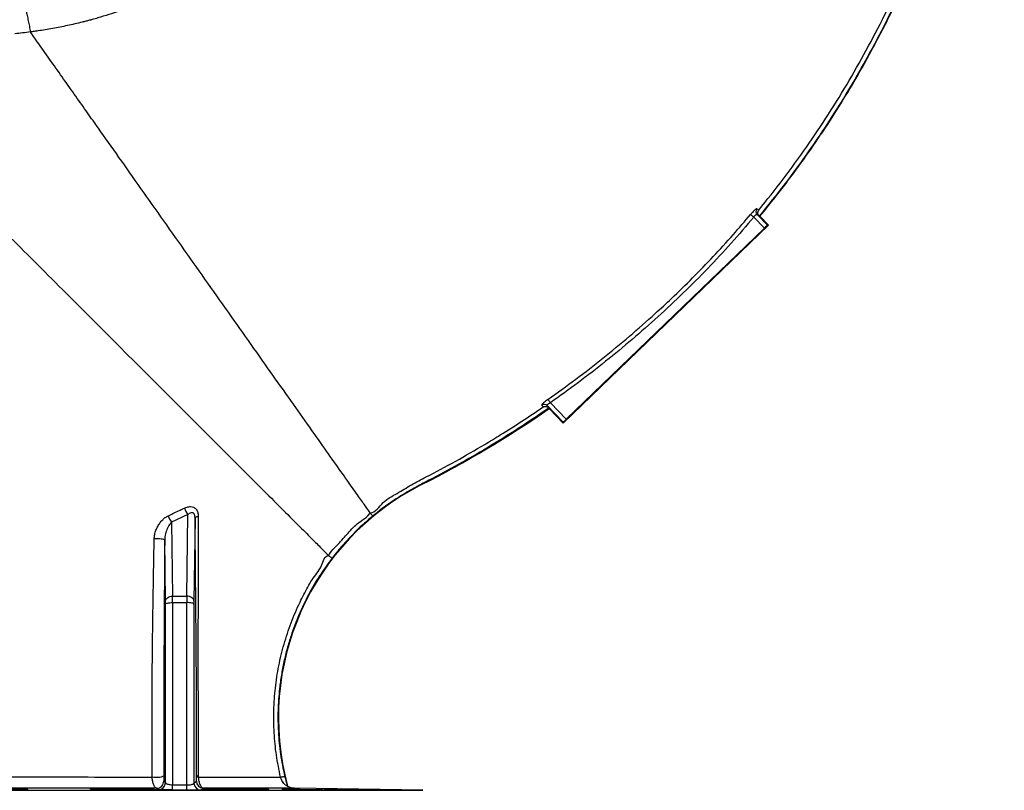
# Model space of a CAD drawing. Header units: millimetres. Extents: x 5387 to 12081, y 1443 to 15453.
# Tile 8 of 27: x 8595 to 12081, y 7294 to 10023. Entities that reach past the tile are written whole.
import ezdxf

# ---------------------------------------------------------------- set-up
doc = ezdxf.new("R2010")
doc.units = ezdxf.units.MM
doc.header["$LTSCALE"] = 5

msp = doc.modelspace()

# ---------------------------------------------------------------- linework, layer by layer
at = {"color": 7, "linetype": 'Continuous', "lineweight": 25}
for p, q in [((11231.4, 9285.3), (11193.9, 9324.2)), ((11205.5, 9333.7), (11242.4, 9295.6)), ((11213.5, 9327.9), (11212.8, 9328.6)), ((11213.5, 9327.9), (11214.3, 9327.1)), ((11246, 9295.5), (11215.4, 9327.1)), ((10519.4, 8593.9), (11246, 9295.5)), ((10530.1, 8608.1), (11231.4, 9285.3)), ((11242.4, 9295.6), (11246, 9295.5)), ((10519.5, 8597.5), (10462.7, 8656.3)), ((10467.5, 8648.9), (10468.7, 8647.8)), ((10469.4, 8647), (10468.7, 8647.8)), ((10469.4, 8647), (10469.3, 8645.8)), ((10469.3, 8645.8), (10519.4, 8593.9)), ((10473.7, 8666.5), (10530.1, 8608.1)), ((10519.5, 8597.5), (10519.4, 8593.9)), ((10017.6, 8377.4), (10018, 8376.6)), ((9190.6, 8270.5), (9132.8, 8244)), ((9187, 7981.3), (9190.6, 8270.5)), ((9132.8, 8244), (9136.1, 7981.3)), ((9215.7, 8258.1), (9212, 7963.7)), ((9111.1, 7963.7), (9108.4, 8180.2)), ((9111.1, 7321), (9111.1, 7952.5)), ((9136.1, 7981.3), (9187, 7981.3)), ((9136.1, 7958.9), (9136.1, 7313.4)), ((9136.1, 7958.9), (9187, 7958.9)), ((9187, 7312.9), (9187, 7958.9)), ((9212, 7952.5), (9212, 7319.6)), ((9105.2, 7326.1), (9111.1, 7321)), ((9212, 7319.6), (9220.6, 7326.2)), ((9533.1, 7343.8), (9535.2, 7337.3)), ((9242.4, 7299.2), (9241.3, 7298.4)), ((10021.8, 7293.7), (9567.9, 7301.7))]:
    msp.add_line(p, q, dxfattribs=at)
at = {"color": 8, "linetype": 'Continuous', "lineweight": 25}
msp.add_line((6501.3, 7293.7), (10021.8, 7293.7), dxfattribs=at)
at = {"color": 7, "linetype": 'Continuous', "lineweight": 25, "flags": 128}
for points in [[(11182.5, 9333.7), (11183, 9333.3), (11183.9, 9332.6), (11185, 9331.6), (11186.5, 9330.4), (11188.1, 9329), (11189.9, 9327.5), (11191.9, 9325.9), (11193.9, 9324.2)], [(11215.4, 9327.1), (11214.8, 9327.1), (11214.3, 9327.1)], [(10465.2, 8678.6), (10465.6, 8678.1), (10466.2, 8677.2), (10467.1, 8676), (10468.1, 8674.5), (10469.4, 8672.7), (10470.7, 8670.7), (10472.2, 8668.7), (10473.7, 8666.5)], [(9215.7, 8258.1), (9215.9, 8259), (9216.5, 8259.9), (9217.5, 8260.8), (9218.9, 8261.7), (9220.6, 8262.5), (9222.6, 8263.2), (9224.8, 8263.9), (9227.3, 8264.5)], [(9108.4, 8180.2), (9107.5, 8181.3), (9104.9, 8182.3), (9101, 8183.2), (9095.9, 8183.8), (9089.9, 8184.3), (9083.6, 8184.5), (9077.2, 8184.4), (9071.2, 8184.1)], [(9111.1, 7963.7), (9111.6, 7967.1), (9113.1, 7970.4), (9115.4, 7973.5), (9118.5, 7976.1), (9122.3, 7978.3), (9126.6, 7979.9), (9131.2, 7980.9), (9136.1, 7981.3)], [(9111.1, 7952.5), (9111.7, 7953.8), (9113.2, 7955), (9115.5, 7956.1), (9118.6, 7957), (9122.4, 7957.8), (9126.7, 7958.4), (9131.3, 7958.8), (9136.1, 7958.9)], [(9212, 7963.7), (9211.5, 7967.1), (9210, 7970.4), (9207.7, 7973.5), (9204.6, 7976.1), (9200.8, 7978.3), (9196.5, 7979.9), (9191.9, 7980.9), (9187, 7981.3)], [(9212, 7952.5), (9211.4, 7953.8), (9210, 7955), (9207.6, 7956.1), (9204.5, 7957), (9200.7, 7957.8), (9196.5, 7958.4), (9191.8, 7958.8), (9187, 7958.9)], [(9104.8, 7345.8), (9103.7, 7343.9), (9100.7, 7342.1), (9096.2, 7340.6), (9090.3, 7339.6), (9083.6, 7339), (9076.6, 7339), (9069.9, 7339.5), (9063.9, 7340.5)], [(9518.5, 7340.4), (9518.9, 7340.5), (9519.8, 7340.7), (9521.1, 7341.1), (9523, 7341.5), (9525.2, 7342), (9527.6, 7342.5), (9530.3, 7343.2), (9533.1, 7343.8)], [(9135.9, 7294.9), (9135.9, 7295.3), (9135.9, 7296.3), (9136, 7298), (9136, 7300.2), (9136, 7302.9), (9136, 7306.1), (9136.1, 7309.6), (9136.1, 7313.4)], [(9186.8, 7294.4), (9186.8, 7294.8), (9186.8, 7295.8), (9186.8, 7297.5), (9186.8, 7299.7), (9186.9, 7302.4), (9186.9, 7305.6), (9186.9, 7309.1), (9187, 7312.9)]]:
    msp.add_lwpolyline(points, dxfattribs=at)
at = {"color": 7, "linetype": 'Continuous', "lineweight": 25}
for centre, radius, start, end in [((11216.4, 9344.1), 15, 140.3785, 223.6048), ((8292.9, 11781.5), 3816.1, 296.8681, 304.7744), ((8292.9, 11781.5), 3817, 296.8681, 304.7632), ((10452, 8645.9), 14.9, 44.3715, 124.8231), ((10436, 7551.4), 925.9, 116.8681, 193.3704), ((10436, 7551.4), 925, 116.8681, 195.2266), ((9177.5, 8282.1), 58.8, 195.5843, 220.4404), ((9234.7, 8308.6), 58.3, 194.8425, 220.8789), ((9080.2, 7326.2), 25, 269.4018, 359.7267), ((9086.1, 7321.1), 25, 269.5107, 359.7245), ((9245.6, 7326.4), 25, 180.2697, 269.2419), ((9228.9, 7348.2), 8.05, 197.9594, 258.4425), ((9237, 7319.7), 25, 180.2734, 269.4113), ((9568.7, 7351.7), 50, 239.6753, 269)]:
    msp.add_arc(centre, radius, start, end, dxfattribs=at)
for centre, major_axis, ratio, start_param, end_param in [((11231.6, 9285.2), (10.8, 10.4), 0.017455, 0.017453, 1.570796), ((10530.3, 8607.9), (10.8, 10.4), 0.017455, 1.570796, 3.124139), ((9110.7, 7946.1), (0.1, 25), 0.01686, 4.974265, 5.497863), ((9135.7, 7945.9), (0.1, 50), 0.00843, 4.974207, 5.497806), ((9187.4, 7945.9), (-0.1, 50), 0.00843, 0.785379, 1.308978), ((9212.4, 7946.1), (-0.1, 25), 0.01686, 0.785322, 1.308921)]:
    msp.add_ellipse(centre, major_axis=major_axis, ratio=ratio, start_param=start_param, end_param=end_param, dxfattribs=at)
for points, knots in [([(11214.3, 9327.1), (11236, 9353.7), (11283, 9411.5), (11351.8, 9503.2), (11421.1, 9601.6), (11487, 9702.4), (11556.5, 9816.6), (11628.2, 9945.2), (11700.3, 10088.5), (11766.2, 10234.9), (11826, 10383.8), (11879.6, 10535), (11927, 10688.4), (11968, 10843.5), (12002.8, 11000.1), (12031.2, 11158), (12053.3, 11316.9), (12068.9, 11476.6), (12078.2, 11636.8), (12081, 11797.2), (12077.2, 11957.6), (12067, 12117.8), (12050.2, 12277.4), (12026.9, 12436.1), (11996.9, 12593.8), (11960.3, 12750), (11917, 12904.6), (11867.3, 13057.2), (11811.2, 13207.5), (11748.7, 13355.4), (11685.7, 13488.3), (11624, 13607), (11565, 13711.9), (11502.6, 13814.8), (11436.8, 13915.7), (11367.8, 14014.3), (11295.4, 14110.5), (11219.9, 14204.3), (11141.1, 14295.4), (11059.3, 14383.7), (10974.4, 14469.1), (10886.5, 14551.5), (10795.9, 14630.8), (10702.6, 14706.9), (10606.7, 14779.7), (10508.3, 14849.2), (10407.7, 14915.3), (10304.9, 14978), (10200, 15037.1), (10093.1, 15092.6), (9984.4, 15144.3), (9874, 15192.4), (9761.9, 15236.6), (9648.4, 15276.8), (9533.6, 15313.1), (9417.6, 15345.3), (9300.4, 15373.3), (9182.4, 15397.3), (9065.2, 15416.7), (8949, 15431.9), (8834, 15443), (8718.6, 15450.4), (8641.6, 15452.1), (8603.1, 15452.9)], [0, 0, 0, 0, 0.012466, 0.027021, 0.041583, 0.056146, 0.070701, 0.090104, 0.109517, 0.128921, 0.148322, 0.16773, 0.187131, 0.20653, 0.225937, 0.245335, 0.264733, 0.284139, 0.303537, 0.322936, 0.342343, 0.361742, 0.381143, 0.400552, 0.419953, 0.439355, 0.458767, 0.47817, 0.497573, 0.516986, 0.536389, 0.550942, 0.565502, 0.580062, 0.594615, 0.609171, 0.623735, 0.638299, 0.652854, 0.667412, 0.68198, 0.696547, 0.711105, 0.725662, 0.740227, 0.754793, 0.76935, 0.783907, 0.798472, 0.813037, 0.827593, 0.842151, 0.856718, 0.871285, 0.885842, 0.900402, 0.91497, 0.929539, 0.944098, 0.95807, 0.972049, 0.986029, 1, 1, 1, 1]), ([(8603.1, 15451.3), (8631.9, 15450.8), (8689.7, 15449.7), (8793, 15444.4), (8912.9, 15434.6), (9049.1, 15417.8), (9184.5, 15395.6), (9320.1, 15367.7), (9455.6, 15333.9), (9590.8, 15294.2), (9724.3, 15249.1), (9856.2, 15198.3), (9986.3, 15142.1), (10114.5, 15080.4), (10240, 15013.7), (10363.9, 14941.2), (10485.7, 14863.1), (10605.4, 14779.3), (10721.4, 14690.5), (10833.6, 14597), (10941.7, 14498.9), (11045.6, 14396.3), (11145, 14289.4), (11240.8, 14177.4), (11332.5, 14060.3), (11420.2, 13938.2), (11502.7, 13812.7), (11579.4, 13684.8), (11650.4, 13554.9), (11715.8, 13423.3), (11775.9, 13289.2), (11831.3, 13151.8), (11881.6, 13011.1), (11926.6, 12867.3), (11965.9, 12721.8), (11999.8, 12573), (12028, 12421.1), (12050.3, 12266.1), (12066.3, 12110.4), (12076.2, 11952.8), (12079.7, 11793.6), (12076.7, 11632.9), (12067.3, 11472.5), (12051.4, 11311.7), (12028.8, 11151), (11999.6, 10990.4), (11963.8, 10831.1), (11923.9, 10682.8), (11881.4, 10545.3), (11837.3, 10418.4), (11788.8, 10293.1), (11736, 10169.5), (11677.7, 10045.3), (11613.5, 9920.7), (11543, 9796), (11467.7, 9674), (11387.7, 9555), (11303.4, 9439.2), (11243.4, 9365), (11213.5, 9327.9)], [0, 0, 0, 0, 0.0104784, 0.0209568, 0.0375463, 0.0541492, 0.070752, 0.0873413, 0.1043797, 0.1214325, 0.1384857, 0.1555245, 0.1727161, 0.1899218, 0.2071277, 0.2243195, 0.2419822, 0.2596602, 0.277338, 0.2950003, 0.3126507, 0.3303169, 0.3479833, 0.3656341, 0.3837967, 0.4019751, 0.4201543, 0.4383179, 0.4560855, 0.4738668, 0.4916484, 0.5094163, 0.5276366, 0.5458713, 0.5641061, 0.5823265, 0.6012508, 0.6201906, 0.6391309, 0.6580559, 0.6774864, 0.6969327, 0.7163793, 0.7358101, 0.7555452, 0.7752969, 0.7950484, 0.8147832, 0.8310246, 0.8472809, 0.8635416, 0.879797, 0.8960378, 0.9133437, 0.9306765, 0.9480219, 0.9653661, 0.9826961, 1, 1, 1, 1]), ([(11215.4, 9327.1), (11236.9, 9353.6), (11283.8, 9411.1), (11352.4, 9502.5), (11421.7, 9601), (11487.6, 9701.7), (11557.1, 9816), (11628.8, 9944.5), (11700.9, 10087.9), (11766.9, 10234.2), (11826.7, 10383.1), (11880.3, 10534.3), (11927.7, 10687.7), (11968.7, 10842.8), (12003.5, 10999.4), (12032, 11157.3), (12054.1, 11316.2), (12069.8, 11475.9), (12079, 11636.1), (12081.8, 11796.5), (12078.2, 11956.9), (12068, 12117), (12051.2, 12276.6), (12027.9, 12435.4), (11998, 12593.1), (11961.4, 12749.3), (11918.2, 12903.9), (11868.5, 13056.5), (11812.4, 13206.9), (11750, 13354.7), (11687, 13487.7), (11625.3, 13606.3), (11566.3, 13711.3), (11503.9, 13814.3), (11438.2, 13915.1), (11369.2, 14013.8), (11296.9, 14110), (11221.4, 14203.8), (11142.7, 14294.9), (11060.9, 14383.3), (10976, 14468.7), (10888.2, 14551.2), (10797.6, 14630.5), (10704.3, 14706.6), (10608.4, 14779.5), (10510.1, 14849), (10409.5, 14915.2), (10306.7, 14977.9), (10201.8, 15037), (10095, 15092.6), (9986.3, 15144.4), (9875.9, 15192.5), (9763.9, 15236.8), (9650.5, 15277.1), (9535.7, 15313.4), (9419.6, 15345.7), (9302.5, 15373.8), (9184.5, 15397.8), (9057, 15419), (8919.9, 15436.3), (8773.4, 15448.9), (8675.5, 15451.9), (8626.6, 15453.4)], [0, 0, 0, 0, 0.0123904, 0.0269842, 0.041586, 0.0561881, 0.0707823, 0.0902383, 0.1097033, 0.1291598, 0.1486127, 0.1680741, 0.1875273, 0.2069783, 0.2264373, 0.2458885, 0.265339, 0.2847974, 0.3042479, 0.3236992, 0.3431585, 0.3626096, 0.382063, 0.4015246, 0.4209776, 0.4404329, 0.459897, 0.4793523, 0.4988081, 0.5182727, 0.5377284, 0.5523205, 0.5669204, 0.58152, 0.5961119, 0.610707, 0.6253105, 0.6399136, 0.6545083, 0.6691059, 0.6837124, 0.6983189, 0.7129165, 0.7275127, 0.7421176, 0.7567225, 0.7713189, 0.7859149, 0.8005194, 0.8151238, 0.8297197, 0.844317, 0.8589231, 0.8735289, 0.8881259, 0.9027246, 0.9173325, 0.9319404, 0.9465393, 0.9643568, 0.9821826, 1, 1, 1, 1]), ([(11211.3, 9348.9), (11240.5, 9385.3), (11299, 9458.1), (11381.1, 9571.8), (11459.1, 9688.3), (11532.6, 9807.9), (11601.4, 9930), (11664.1, 10051.5), (11720.8, 10172.2), (11772.1, 10291.7), (11819.3, 10412.9), (11862.4, 10535.6), (11901.7, 10660.9), (11937.2, 10788.6), (11968.6, 10918.7), (11995.6, 11049.9), (12018.2, 11181.8), (12037.3, 11321.7), (12052, 11469.5), (12061.4, 11625.2), (12064.7, 11781.1), (12061.8, 11938.4), (12052.4, 12096.8), (12036.5, 12256.1), (12014, 12414.5), (11985.7, 12567.4), (11952.2, 12714.6), (11914.3, 12855.9), (11870.9, 12995.7), (11821.7, 13134.9), (11766.6, 13273.1), (11705.5, 13410.2), (11638.9, 13544.7), (11567.7, 13675.1), (11492.2, 13801.1), (11412.5, 13922.8), (11328.1, 14041.2), (11238, 14157), (11142.2, 14270.1), (11040.7, 14379.9), (10934.5, 14485.2), (10825.8, 14584), (10715.1, 14676.3), (10602.7, 14762.6), (10487, 14844.1), (10367.1, 14921.7), (10242.9, 14994.9), (10114.7, 15063.6), (9983.7, 15126.9), (9852.9, 15183.5), (9722.7, 15233.7), (9593.4, 15277.7), (9462.4, 15316.5), (9328.8, 15350.3), (9192.7, 15378.9), (9054.3, 15402), (8915.1, 15419.4), (8804.7, 15428.5), (8706.6, 15433.9), (8620.6, 15436.6), (8505.2, 15436.8), (8377.7, 15432.3), (8238, 15421.7), (8099.4, 15404.2), (7959.3, 15384.9), (7829.3, 15344.3), (7721.4, 15351.2), (7688.5, 15318.3), (7688.5, 15318.3)], [0, 0, 0, 0, 0.015312, 0.030647, 0.045994, 0.061342, 0.076679, 0.091993, 0.106207, 0.120434, 0.134664, 0.148892, 0.163106, 0.177738, 0.192381, 0.207029, 0.221673, 0.236305, 0.253353, 0.270415, 0.287476, 0.304524, 0.322021, 0.339534, 0.357045, 0.374542, 0.390543, 0.406557, 0.42257, 0.438572, 0.454978, 0.471398, 0.487818, 0.504224, 0.520121, 0.53603, 0.551939, 0.567835, 0.584181, 0.600543, 0.616905, 0.633251, 0.648728, 0.664217, 0.679707, 0.695184, 0.711085, 0.727, 0.742914, 0.758815, 0.773749, 0.788695, 0.803641, 0.818575, 0.833911, 0.849261, 0.86461, 0.879947, 0.885588, 0.896876, 0.908164, 0.923448, 0.93876, 0.954086, 0.96941, 0.984719, 1, 1, 1, 1, 1]), ([(10383.7, 11908.2), (10379.7, 11854.7), (10373.7, 11801.3), (10357.4, 11694.8), (10347.2, 11641.6), (10322.4, 11535.6), (10308, 11483.3), (10283.2, 11405.8), (10274.5, 11380.1), (10256, 11329.1), (10246.2, 11303.8), (10230.8, 11266), (10225.5, 11253.4), (10214.7, 11228.5), (10209.2, 11216.1), (10192.4, 11179.1), (10180.7, 11154.7), (10144.4, 11082.4), (10118.5, 11035.3), (10063.5, 10943.1), (10034.3, 10898), (9972.8, 10809.8), (9940.5, 10766.7), (9889.4, 10703.7), (9872, 10682.9), (9845.2, 10652.2), (9836.2, 10642), (9818, 10621.9), (9808.8, 10611.9), (9762.5, 10562.6), (9724.1, 10524.7), (9664.7, 10470.2), (9644.6, 10452.5), (9603.6, 10417.8), (9582.8, 10400.9), (9519.5, 10351.3), (9475.9, 10319.8), (9386.2, 10260.2), (9339.9, 10232), (9244.8, 10179.1), (9196.4, 10154.7), (9097.9, 10109.7), (9047.9, 10089.2), (8971.7, 10061.5), (8946.1, 10052.7), (8907.3, 10040.3), (8894.4, 10036.3), (8874.8, 10030.5), (8865.1, 10027.6), (8853.6, 10024.4), (8847.9, 10022.8), (8845.4, 10022.1), (8843.8, 10021.6), (8843, 10021.4), (8842.1, 10021.2)], [0, 0, 0, 0, 0.0625, 0.0625, 0.125, 0.125, 0.1875, 0.1875, 0.21875, 0.21875, 0.25, 0.25, 0.265625, 0.265625, 0.28125, 0.28125, 0.3125, 0.3125, 0.375, 0.375, 0.4375, 0.4375, 0.5, 0.5, 0.53125, 0.53125, 0.546875, 0.546875, 0.5625, 0.5625, 0.625, 0.625, 0.65625, 0.65625, 0.6875, 0.6875, 0.75, 0.75, 0.8125, 0.8125, 0.875, 0.875, 0.9375, 0.9375, 0.96875, 0.96875, 0.984375, 0.984375, 0.992187, 0.996094, 0.998047, 0.999023, 0.999023, 1, 1, 1, 1]), ([(8606.6, 10091.3), (8607.1, 10090.8), (8607.8, 10089.6), (8609.3, 10085.9), (8610.2, 10083.4), (8612.1, 10077.2), (8613.2, 10073.5), (8615.4, 10065), (8616.6, 10060.2), (8619, 10049.8), (8620.3, 10044.2), (8622.8, 10032.4), (8624.1, 10026.1), (8626.7, 10013.2), (8628, 10006.6), (8630.4, 9993.3), (8631.6, 9986.6), (8632.7, 9979.9)], [0, 0, 0, 0, 0.125, 0.125, 0.25, 0.25, 0.375, 0.375, 0.5, 0.5, 0.625, 0.625, 0.75, 0.75, 0.875, 0.875, 1, 1, 1, 1]), ([(8842.1, 10021.2), (8837.8, 10020), (8833.5, 10018.9), (8824.9, 10016.7), (8820.5, 10015.6), (8807.6, 10012.4), (8798.9, 10010.4), (8772.9, 10004.4), (8755.5, 10000.7), (8720.6, 9993.8), (8703.1, 9990.7), (8676.8, 9986.4), (8668, 9985), (8654.8, 9983), (8650.4, 9982.4), (8641.6, 9981.2), (8637.2, 9980.5), (8632.8, 9980)], [0, 0, 0, 0, 0.0625, 0.0625, 0.125, 0.125, 0.25, 0.25, 0.5, 0.5, 0.75, 0.75, 0.875, 0.875, 0.9375, 0.9375, 1, 1, 1, 1]), ([(8873.8, 9638.8), (8861.3, 9656.5), (8835.3, 9693.3), (8793.9, 9751.9), (8750.8, 9812.9), (8706.7, 9875.4), (8667.1, 9931.4), (8642.6, 9966.1), (8632.8, 9980)], [0.26287796, 0.26287796, 0.26287796, 0.26287796, 0.27192809, 0.28097822, 0.29002835, 0.29907848, 0.30812861, 0.31418656, 0.31418656, 0.31418656, 0.31418656]), ([(9835.5, 8277.1), (9834.6, 8278.4), (9830.4, 8284.4), (9816.1, 8304.6), (9788.4, 8343.8), (9750.5, 8397.6), (9702.8, 8465), (9646.3, 8545), (9582.1, 8636), (9511.2, 8736.3), (9434.9, 8844.3), (9354.7, 8957.8), (9272, 9075), (9188.2, 9193.6), (9104.9, 9311.5), (9023.6, 9426.6), (8945.8, 9536.9), (8897.1, 9605.8), (8873.8, 9638.8)], [0.3141866, 0.3141866, 0.3141866, 0.3141866, 0.3235603, 0.3403788, 0.3571972, 0.3740157, 0.3908342, 0.4076526, 0.4244711, 0.4412895, 0.458108, 0.4749265, 0.4917449, 0.5085634, 0.5253819, 0.5422003, 0.5590188, 0.5758372, 0.5758372, 0.5758372, 0.5758372]), ([(11204.8, 9353.6), (11204.5, 9353.7), (11203.7, 9353.9), (11200.4, 9351.9), (11195.3, 9347.5), (11189, 9341.2), (11184.7, 9336.2), (11182.5, 9333.7)], [0, 0, 0, 0, 0.144533, 0.357455, 0.570277, 0.784947, 1, 1, 1, 1]), ([(11204.8, 9353.6), (11206.1, 9352.6), (11208.8, 9350.4), (11210.5, 9349.4), (11211.3, 9348.9)], [0, 0, 0, 0, 0.482634, 1, 1, 1, 1]), ([(11212.8, 9328.6), (11211.9, 9329.7), (11210.1, 9331.9), (11208.5, 9336.3), (11208.1, 9341.7), (11209.5, 9346), (11210.9, 9348.4), (11211.3, 9348.9), (11211.3, 9348.9)], [0, 0, 0, 0, 0.161702, 0.322341, 0.566134, 0.898705, 0.997945, 1, 1, 1, 1]), ([(8483.9, 9330.1), (8512.9, 9301.2), (8573.4, 9240.7), (8670.4, 9143.6), (8771.9, 9042.1), (8876.1, 8938), (8981, 8833.1), (9084.7, 8729.4), (9185.3, 8628.7), (9281, 8533), (9370.1, 8443.9), (9450.9, 8363.2), (9521.9, 8292.1), (9581.9, 8232.2), (9629.7, 8184.4), (9664.4, 8149.6), (9682.5, 8131.5), (9687.8, 8126.2), (9689, 8125.1)], [0.3141866, 0.3141866, 0.3141866, 0.3141866, 0.331005, 0.3478235, 0.3646419, 0.3814604, 0.3982789, 0.4150973, 0.4319158, 0.4487343, 0.4655527, 0.4823712, 0.4991896, 0.5160081, 0.5328266, 0.549645, 0.5664635, 0.5759911, 0.5759911, 0.5759911, 0.5759911]), ([(10465.2, 8678.6), (10498.2, 8702.2), (10564.2, 8749.4), (10660.3, 8824.2), (10754.1, 8901.7), (10834.6, 8972.7), (10909.1, 9041.8), (10977.9, 9108.7), (11050.7, 9184.1), (11119.1, 9259), (11162.1, 9309.6), (11182.5, 9333.7)], [0, 0, 0, 0, 0.124896, 0.249855, 0.374817, 0.499716, 0.580256, 0.687771, 0.795309, 0.902823, 1, 1, 1, 1]), ([(11193.9, 9324.2), (11167.5, 9293.3), (11114.7, 9231.3), (11031.3, 9141.9), (10944.9, 9055.2), (10855.5, 8971.5), (10763.9, 8890.6), (10669.8, 8812.8), (10573.3, 8737.7), (10506.9, 8690.2), (10473.7, 8666.5)], [0, 0, 0, 0, 0.1247843, 0.2495681, 0.3749563, 0.5003501, 0.6250116, 0.7496715, 0.8748359, 1, 1, 1, 1]), ([(11193.9, 9324.2), (11194.9, 9325.6), (11196.8, 9328.3), (11199.9, 9331.5), (11202.7, 9333.6), (11204.6, 9334.3), (11205.3, 9333.9), (11205.5, 9333.7)], [0, 0, 0, 0, 0.214096, 0.426395, 0.638021, 0.852593, 1, 1, 1, 1]), ([(11212.8, 9328.6), (11211.8, 9329.2), (11210.1, 9330.1), (11206.9, 9332.7), (11205.5, 9333.7)], [0, 0, 0, 0, 0.591669, 1, 1, 1, 1]), ([(9835.5, 8277.1), (9835.5, 8277.1), (9855.1, 8277.1), (9879.8, 8319.3), (9931.5, 8344.6), (9981.6, 8376.6), (10051.6, 8412.8), (10138.9, 8459.2), (10226.1, 8509.5), (10304, 8557), (10373, 8600.8), (10422.9, 8634.7), (10447.9, 8651.6)], [0, 0, 0, 0, 0, 0.081887, 0.163918, 0.246042, 0.328058, 0.493358, 0.658657, 0.748284, 0.874142, 1, 1, 1, 1]), ([(10468.7, 8647.8), (10432.7, 8623.3), (10360.7, 8574.3), (10253.2, 8508), (10147.6, 8446.8), (10060.9, 8401), (9991.4, 8364.4), (9940.6, 8334.4), (9891.3, 8302.1), (9860.5, 8277.7), (9845.1, 8265.6)], [0, 0, 0, 0, 0.178252, 0.356713, 0.517405, 0.678098, 0.758581, 0.839171, 0.919658, 1, 1, 1, 1]), ([(10465.2, 8678.6), (10463.4, 8677.3), (10458.9, 8674.1), (10452.4, 8668.9), (10446.9, 8663.8), (10443.4, 8659.8), (10443.5, 8658.7), (10443.5, 8658.1)], [0, 0, 0, 0, 0.145462, 0.357953, 0.571037, 0.785793, 1, 1, 1, 1]), ([(10447.9, 8651.6), (10447.4, 8652.4), (10446.5, 8654.1), (10444.4, 8656.8), (10443.5, 8658.1)], [0, 0, 0, 0, 0.516303, 1, 1, 1, 1]), ([(10447.9, 8651.6), (10447.9, 8651.6), (10449.9, 8652.8), (10453.9, 8654.1), (10459.7, 8653.6), (10464.2, 8651.9), (10466.4, 8649.9), (10467.5, 8648.9)], [0, 0, 0, 0, 0.002114, 0.388242, 0.65592, 0.827321, 1, 1, 1, 1]), ([(10462.7, 8656.3), (10462.5, 8656.7), (10462.2, 8657.6), (10463.8, 8659.8), (10466.6, 8662.3), (10470.2, 8664.7), (10472.7, 8666), (10473.7, 8666.5)], [0, 0, 0, 0, 0.21675, 0.43055, 0.641213, 0.852867, 1, 1, 1, 1]), ([(10462.7, 8656.3), (10463.7, 8655), (10466.1, 8651.7), (10467, 8650), (10467.5, 8648.9)], [0, 0, 0, 0, 0.4094968, 1, 1, 1, 1]), ([(9178.3, 8293.7), (9181.5, 8295), (9188.6, 8298), (9199.8, 8299.3), (9211, 8296.9), (9220.3, 8289.9), (9226.4, 8278.6), (9227, 8269.2), (9227.3, 8264.5)], [0, 0, 0, 0, 0.136812, 0.310917, 0.469055, 0.633337, 0.816168, 1, 1, 1, 1]), ([(9071.2, 8184.1), (9071.6, 8189.5), (9072.5, 8199.9), (9077.1, 8214.9), (9083.3, 8228.7), (9091.4, 8241.3), (9100.5, 8251.9), (9110.4, 8260.6), (9117.4, 8264.4), (9120.9, 8266.3)], [0, 0, 0, 0, 0.160382, 0.30837, 0.456453, 0.603107, 0.749672, 0.874937, 1, 1, 1, 1]), ([(9120.9, 8266.3), (9134.9, 8272.9), (9154, 8282), (9173.1, 8291.2), (9178.3, 8293.7)], [0, 0, 0, 0, 0.7276572, 1, 1, 1, 1]), ([(9215.7, 8258.1), (9215.5, 8261.1), (9215.3, 8265.8), (9213.4, 8271), (9211.3, 8274.2), (9209.2, 8275.9), (9205.8, 8277.3), (9201.2, 8277.3), (9195.6, 8274.7), (9192.2, 8271.8), (9190.6, 8270.5)], [0, 0, 0, 0, 0.190197, 0.2947, 0.358605, 0.456158, 0.504284, 0.655367, 0.84145, 1, 1, 1, 1]), ([(9227.3, 8264.5), (9227.2, 8235.8), (9227, 8178.5), (9226.7, 8092.4), (9226.5, 8005.9), (9226.3, 7918.7), (9226.2, 7839.6), (9226.2, 7768.4), (9226.2, 7705.7), (9226.3, 7642.7), (9226.4, 7579.9), (9226.5, 7515.5), (9226.8, 7450.2), (9227, 7391.2), (9227.2, 7354.9), (9227.2, 7340.3)], [0, 0, 0, 0, 0.094988, 0.190051, 0.285064, 0.379971, 0.474828, 0.541064, 0.607533, 0.67403, 0.740401, 0.806555, 0.878862, 0.95118, 1, 1, 1, 1]), ([(9689, 8125.1), (9689, 8125.1), (9696.8, 8140.7), (9722.9, 8165.5), (9757.6, 8204.9), (9792.6, 8244.4), (9827.6, 8261.2), (9835.5, 8277.1), (9835.5, 8277.1)], [0, 0, 0, 0, 0.000002, 0.248437, 0.496874, 0.748054, 0.999998, 1, 1, 1, 1]), ([(9845.1, 8265.6), (9831.8, 8254.2), (9805.2, 8231.5), (9768.2, 8194.8), (9733, 8156.5), (9711.6, 8129.5), (9700.9, 8115.9)], [0, 0, 0, 0, 0.251953, 0.503153, 0.751185, 1, 1, 1, 1]), ([(9835.5, 8277.1), (9835.6, 8277), (9835.9, 8276.7), (9836.9, 8275.4), (9837.6, 8274.6), (9839.4, 8272.4), (9840.4, 8271.2), (9842.7, 8268.5), (9843.9, 8267), (9845.1, 8265.6)], [0, 0, 0, 0, 0.25, 0.25, 0.5, 0.5, 0.75, 0.75, 1, 1, 1, 1]), ([(9132.8, 8244), (9129.4, 8240.1), (9121.6, 8231.3), (9113.8, 8213.1), (9109.1, 8195.5), (9108.6, 8184.1), (9108.4, 8180.2)], [0, 0, 0, 0, 0.241297, 0.540514, 0.842926, 1, 1, 1, 1]), ([(9221.2, 7345.7), (9221.2, 7359.9), (9221.2, 7388.2), (9221.3, 7431.5), (9221.2, 7475.4), (9221.2, 7521.7), (9221.1, 7570.2), (9220.9, 7620.8), (9220.7, 7672), (9220.4, 7723.8), (9220.1, 7775.8), (9219.6, 7834.7), (9219.1, 7900.3), (9218.4, 7972.4), (9217.7, 8056.1), (9216.7, 8151.2), (9216, 8222.5), (9215.7, 8258.1)], [0, 0, 0, 0, 0.047924, 0.095845, 0.144177, 0.192507, 0.246553, 0.300647, 0.354685, 0.410531, 0.466433, 0.522309, 0.601708, 0.681153, 0.760593, 0.880293, 1, 1, 1, 1]), ([(9063.9, 7340.5), (9063.8, 7368.5), (9063.5, 7424.5), (9063.5, 7510), (9063.7, 7596.3), (9064.1, 7683.2), (9064.9, 7770.2), (9065.7, 7844.3), (9066.8, 7921.5), (9068, 8001.9), (9069.5, 8094.8), (9070.7, 8155.4), (9071.2, 8184.1)], [0, 0, 0, 0, 0.101847, 0.204048, 0.306402, 0.408722, 0.510846, 0.612641, 0.669643, 0.783702, 0.897776, 1, 1, 1, 1]), ([(9108.4, 8180.2), (9108.1, 8145.3), (9107.9, 8110.4), (9107.4, 8040.6), (9107.1, 8005.6), (9106.7, 7935.5), (9106.4, 7900.4), (9106.2, 7856.3), (9106.1, 7847.5), (9106, 7829.9), (9106, 7821.1), (9105.8, 7794.7), (9105.8, 7777.1), (9105.6, 7742), (9105.5, 7724.5), (9105.4, 7689.6), (9105.3, 7672.2), (9105.2, 7637.5), (9105.1, 7620.1), (9105, 7585.5), (9105, 7568.3), (9104.9, 7516.6), (9104.8, 7482.2), (9104.8, 7413.8), (9104.8, 7379.7), (9104.8, 7345.8)], [0, 0, 0, 0, 0.125, 0.125, 0.25, 0.25, 0.375, 0.375, 0.40625, 0.40625, 0.4375, 0.4375, 0.5, 0.5, 0.5625, 0.5625, 0.625, 0.625, 0.6875, 0.6875, 0.75, 0.75, 0.875, 0.875, 1, 1, 1, 1]), ([(9518.5, 7340.4), (9513.2, 7366.3), (9502.5, 7418.2), (9495, 7497.5), (9493.6, 7577), (9499, 7656.3), (9511.3, 7734.8), (9530, 7812.1), (9555.2, 7887.5), (9579.9, 7945.6), (9605.4, 7995.6), (9628.7, 8041.8), (9663.3, 8078), (9674.3, 8125.1), (9689, 8125.1), (9689, 8125.1)], [0, 0, 0, 0, 0.095595, 0.191531, 0.287465, 0.383054, 0.478639, 0.574564, 0.670486, 0.766066, 0.802182, 0.874588, 0.946991, 1, 1, 1, 1, 1]), ([(9689, 8125.1), (9689.1, 8125), (9689.4, 8124.7), (9690.7, 8123.7), (9691.6, 8123.1), (9693.8, 8121.4), (9695.1, 8120.4), (9697.9, 8118.3), (9699.4, 8117.1), (9700.9, 8115.9)], [0, 0, 0, 0, 0.25, 0.25, 0.5, 0.5, 0.75, 0.75, 1, 1, 1, 1]), ([(9700.9, 8115.9), (9685.7, 8095.2), (9655.5, 8053.8), (9616.5, 7986.5), (9582.6, 7915.7), (9558.3, 7851.4), (9541.6, 7795.8), (9530.2, 7749.3), (9521.2, 7702.2), (9513.3, 7645), (9508.6, 7577.7), (9509.8, 7499.8), (9517.2, 7421.5), (9527.8, 7369.7), (9533.1, 7343.8)], [0, 0, 0, 0, 0.094227, 0.188458, 0.285425, 0.382389, 0.440719, 0.49905, 0.558002, 0.616955, 0.711336, 0.805717, 0.902858, 1, 1, 1, 1]), ([(8339.8, 7341.9), (8372.8, 7341.9), (8405.6, 7341.8), (8471, 7341.7), (8503.6, 7341.6), (8544.3, 7341.5), (8552.4, 7341.5), (8568.6, 7341.5), (8576.7, 7341.5), (8600.8, 7341.4), (8616.7, 7341.4), (8664.1, 7341.3), (8695.2, 7341.2), (8786.7, 7341), (8845.7, 7340.9), (8916.7, 7340.8), (8930.7, 7340.8), (8951.6, 7340.7), (8958.5, 7340.7), (8972.2, 7340.7), (8979, 7340.7), (9012.7, 7340.6), (9038.8, 7340.6), (9063.9, 7340.5)], [0, 0, 0, 0, 0.125, 0.125, 0.25, 0.25, 0.28125, 0.28125, 0.3125, 0.3125, 0.375, 0.375, 0.5, 0.5, 0.75, 0.75, 0.8125, 0.8125, 0.84375, 0.84375, 0.875, 0.875, 1, 1, 1, 1]), ([(9080, 7301.2), (9078.9, 7301.5), (9076.7, 7302), (9073.6, 7305.1), (9070.8, 7309.8), (9067.9, 7317), (9065.3, 7327.2), (9064.3, 7336.4), (9063.9, 7340.5)], [0, 0, 0, 0, 0.1536769, 0.3073266, 0.4469098, 0.5864411, 0.815101, 1, 1, 1, 1]), ([(9104.8, 7345.8), (9104.8, 7344.2), (9104.8, 7342.7), (9104.8, 7339.8), (9104.8, 7338.5), (9104.9, 7336), (9104.9, 7334.9), (9104.9, 7332.8), (9104.9, 7331.9), (9105, 7330.3), (9105, 7329.6), (9105, 7328.3), (9105.1, 7327.8), (9105.1, 7326.6), (9105.2, 7326.2), (9105.2, 7326.1)], [0, 0, 0, 0, 0.125, 0.125, 0.25, 0.25, 0.375, 0.375, 0.5, 0.5, 0.625, 0.625, 0.75, 0.75, 1, 1, 1, 1]), ([(9111.1, 7321), (9111.3, 7320.4), (9111.7, 7319), (9114.9, 7317), (9120.5, 7315.1), (9127.8, 7313.8), (9133.4, 7313.5), (9136.1, 7313.4)], [0, 0, 0, 0, 0.16391, 0.38971, 0.601644, 0.803166, 1, 1, 1, 1]), ([(9220.6, 7326.2), (9220.7, 7326.5), (9220.8, 7327.1), (9221, 7331.4), (9221.2, 7338.1), (9221.2, 7343.4), (9221.2, 7345.7)], [0, 0, 0, 0, 0.258413, 0.604199, 0.827801, 1, 1, 1, 1]), ([(9227.2, 7340.3), (9237.4, 7340.3), (9262.3, 7340.3), (9299.1, 7340.3), (9337, 7340.3), (9371.9, 7340.3), (9403.6, 7340.3), (9431.8, 7340.3), (9457.8, 7340.3), (9480.6, 7340.4), (9499.2, 7340.4), (9512.5, 7340.4), (9516.5, 7340.4), (9518.5, 7340.4)], [0, 0, 0, 0, 0.058903, 0.144206, 0.229574, 0.314879, 0.402568, 0.490326, 0.578017, 0.682587, 0.787158, 0.893579, 1, 1, 1, 1]), ([(9227.2, 7340.3), (9227.8, 7335.8), (9229, 7325.8), (9232.5, 7315.1), (9236.2, 7307.8), (9240.4, 7302.7), (9243.5, 7301.9), (9245.3, 7301.4)], [0, 0, 0, 0, 0.198563, 0.431846, 0.597243, 0.762805, 1, 1, 1, 1]), ([(9542.4, 7308.2), (9540.3, 7309.6), (9533.4, 7313.9), (9523.9, 7324.4), (9520.3, 7335.1), (9518.5, 7340.4)], [0, 0, 0, 0, 0.183521, 0.591717, 1, 1, 1, 1]), ([(9535.2, 7337.3), (9536.3, 7332.9), (9538, 7326), (9540.1, 7317.4), (9541.4, 7312.4), (9542.2, 7309.4), (9542.4, 7308.3), (9542.4, 7308.3), (9542.4, 7308.2)], [0, 0, 0, 0, 0.368898, 0.578519, 0.734672, 0.853327, 0.972771, 1, 1, 1, 1]), ([(9080, 7301.2), (9063, 7301.2), (9028.9, 7301.2), (8973.2, 7301.2), (8913.5, 7301.1), (8849.4, 7301.1), (8782.8, 7301.1), (8713.8, 7301), (8642.6, 7301), (8575.7, 7301), (8513.8, 7300.9), (8456.9, 7300.9), (8399.5, 7300.9), (8360.8, 7300.9), (8341.5, 7300.9)], [0, 0, 0, 0, 0.0808964, 0.161991, 0.2525841, 0.343247, 0.4338397, 0.5270816, 0.6204, 0.7136419, 0.7849553, 0.8562687, 0.9281343, 1, 1, 1, 1]), ([(8588.9, 7298.6), (8583.3, 7298.7), (8577.2, 7298.8), (8567.5, 7299), (8564.1, 7299), (8557.2, 7299.1), (8553.6, 7299.1), (8542.7, 7299.3), (8535.2, 7299.3), (8525.6, 7299.4), (8523.6, 7299.4), (8519.7, 7299.4), (8517.8, 7299.4), (8511.9, 7299.5), (8507.9, 7299.5), (8496.2, 7299.5), (8488.4, 7299.5), (8478.7, 7299.5), (8476.8, 7299.5), (8473, 7299.5), (8471.1, 7299.5), (8465.4, 7299.5), (8458.1, 7299.4), (8451, 7299.4), (8445.8, 7299.4), (8444.1, 7299.4), (8440.7, 7299.3), (8439, 7299.3), (8430.8, 7299.2), (8424.8, 7299.2), (8416.5, 7299), (8413.8, 7299), (8410, 7298.9), (8408.8, 7298.9), (8406.5, 7298.8), (8405.3, 7298.8), (8399.9, 7298.7), (8396.2, 7298.6), (8391.7, 7298.4), (8390.3, 7298.3), (8388.1, 7298.2), (8387.1, 7298.1), (8384.8, 7297.9), (8384, 7297.8), (8384, 7297.6), (8384.2, 7297.5), (8385, 7297.4), (8385.6, 7297.3), (8387.1, 7297.2), (8388, 7297.1), (8390.3, 7297), (8391.6, 7296.9), (8396.2, 7296.7), (8399.8, 7296.6), (8406.4, 7296.4), (8408.7, 7296.4), (8413.7, 7296.2), (8416.4, 7296.2), (8424.7, 7296), (8430.7, 7295.9), (8440.5, 7295.8), (8443.9, 7295.8), (8450.9, 7295.7), (8454.4, 7295.6), (8461.6, 7295.6), (8465.3, 7295.5), (8470.9, 7295.5), (8472.8, 7295.5), (8476.7, 7295.5), (8478.6, 7295.4), (8488.3, 7295.4), (8496.1, 7295.4), (8507.8, 7295.3), (8511.7, 7295.3), (8517.6, 7295.3), (8519.6, 7295.3), (8523.5, 7295.3), (8525.4, 7295.3), (8535.1, 7295.3), (8542.6, 7295.3), (8551.6, 7295.4), (8553.4, 7295.4), (8557, 7295.4), (8558.8, 7295.4), (8564, 7295.4), (8567.4, 7295.5), (8577.1, 7295.5), (8583.2, 7295.6), (8591.6, 7295.7), (8594.2, 7295.8), (8599.2, 7295.9), (8601.6, 7295.9), (8605.9, 7296), (8607.9, 7296), (8611.6, 7296.1), (8613.3, 7296.2), (8617.9, 7296.4), (8620.1, 7296.5), (8622.5, 7296.7), (8623, 7296.7), (8623.8, 7296.9), (8624, 7296.9), (8624, 7297.1), (8623.3, 7297.3), (8621, 7297.5), (8620, 7297.5), (8617.8, 7297.7), (8616.4, 7297.8), (8613.5, 7297.9), (8611.8, 7298), (8608.1, 7298.1), (8606.1, 7298.2), (8599.5, 7298.3), (8594.5, 7298.5), (8588.9, 7298.6)], [0, 0, 0, 0, 0.03125, 0.03125, 0.046875, 0.046875, 0.0625, 0.0625, 0.09375, 0.09375, 0.101562, 0.101562, 0.109375, 0.109375, 0.125, 0.125, 0.15625, 0.15625, 0.164062, 0.164062, 0.171875, 0.171875, 0.1875, 0.203125, 0.203125, 0.210937, 0.210937, 0.21875, 0.21875, 0.25, 0.25, 0.265625, 0.265625, 0.273437, 0.273437, 0.28125, 0.28125, 0.3125, 0.3125, 0.328125, 0.328125, 0.34375, 0.34375, 0.375, 0.375, 0.390625, 0.390625, 0.40625, 0.40625, 0.421875, 0.421875, 0.4375, 0.4375, 0.46875, 0.46875, 0.484375, 0.484375, 0.5, 0.5, 0.53125, 0.53125, 0.546875, 0.546875, 0.5625, 0.5625, 0.578125, 0.578125, 0.585937, 0.585937, 0.59375, 0.59375, 0.625, 0.625, 0.640625, 0.640625, 0.648437, 0.648437, 0.65625, 0.65625, 0.6875, 0.6875, 0.695312, 0.695312, 0.703125, 0.703125, 0.71875, 0.71875, 0.75, 0.75, 0.765625, 0.765625, 0.78125, 0.78125, 0.796875, 0.796875, 0.8125, 0.8125, 0.84375, 0.84375, 0.859375, 0.859375, 0.875, 0.875, 0.90625, 0.90625, 0.921875, 0.921875, 0.9375, 0.9375, 0.953125, 0.953125, 0.96875, 0.96875, 1, 1, 1, 1]), ([(9050.1, 7298), (9045.1, 7298.1), (9035.1, 7298.3), (9017.4, 7298.6), (8998.5, 7298.9), (8978.6, 7299.1), (8958.2, 7299.3), (8938.1, 7299.4), (8918.8, 7299.5), (8900.8, 7299.5), (8884.6, 7299.4), (8870.7, 7299.3), (8859.5, 7299.1), (8851.2, 7298.9), (8846.3, 7298.6), (8844.7, 7298.3), (8846.5, 7298), (8851.7, 7297.6), (8860.1, 7297.2), (8871.5, 7296.9), (8885.6, 7296.6), (8901.9, 7296.3), (8920, 7296), (8939.4, 7295.8), (8959.5, 7295.6), (8979.8, 7295.4), (8999.7, 7295.3), (9018.6, 7295.3), (9036, 7295.3), (9051.4, 7295.4), (9064.3, 7295.5), (9074.5, 7295.7), (9081.5, 7296), (9085.2, 7296.2), (9085.5, 7296.5), (9082.4, 7296.8), (9076, 7297.2), (9065.8, 7297.6), (9055.7, 7297.8), (9050.1, 7298)], [0, 0, 0, 0, 0.026851, 0.053701, 0.080552, 0.107402, 0.13425, 0.161098, 0.187941, 0.214784, 0.241625, 0.268466, 0.295308, 0.32215, 0.348995, 0.37584, 0.40269, 0.42954, 0.456393, 0.483246, 0.510099, 0.536953, 0.563804, 0.590656, 0.617504, 0.644352, 0.671196, 0.698041, 0.724883, 0.751726, 0.778568, 0.80541, 0.832254, 0.859098, 0.885946, 0.912793, 0.939644, 0.966495, 1, 1, 1, 1]), ([(9085.9, 7296.1), (9085.6, 7296.4), (9084.2, 7297.6), (9082.2, 7299.4), (9080.5, 7300.8), (9080, 7301.2)], [0, 0, 0, 0, 0.142498, 0.712488, 1, 1, 1, 1]), ([(9135.9, 7294.9), (9132.6, 7294.9), (9129.3, 7295), (9124.5, 7295), (9122.9, 7295), (9119.7, 7295.1), (9118.2, 7295.1), (9113.6, 7295.2), (9110.8, 7295.2), (9106.7, 7295.3), (9105.4, 7295.3), (9102.9, 7295.4), (9101.7, 7295.4), (9098.3, 7295.5), (9096.2, 7295.6), (9092.6, 7295.7), (9091.1, 7295.7), (9089.2, 7295.8), (9088.7, 7295.8), (9087.7, 7295.9), (9087.3, 7295.9), (9086.3, 7296), (9086, 7296.1), (9085.9, 7296.1)], [0, 0, 0, 0, 0.125, 0.125, 0.1875, 0.1875, 0.25, 0.25, 0.375, 0.375, 0.4375, 0.4375, 0.5, 0.5, 0.625, 0.625, 0.75, 0.75, 0.8125, 0.8125, 0.875, 0.875, 1, 1, 1, 1]), ([(9236.7, 7294.7), (9236, 7294.6), (9234.7, 7294.4), (9225.3, 7294.3), (9211.8, 7294.3), (9198, 7294.3), (9189.6, 7294.4), (9186.8, 7294.4)], [0, 0, 0, 0, 0.227598, 0.455343, 0.678221, 0.89263, 1, 1, 1, 1]), ([(9187, 7312.9), (9188.4, 7312.9), (9192.7, 7312.9), (9199.6, 7313.5), (9206.4, 7315), (9211, 7317.1), (9211.6, 7318.7), (9212, 7319.6)], [0, 0, 0, 0, 0.102066, 0.308007, 0.528648, 0.761823, 1, 1, 1, 1]), ([(9241.3, 7298.4), (9241.3, 7298.4), (9239.7, 7297.2), (9238.2, 7295.9), (9236.7, 7294.7)], [0, 0, 0, 0, 0.035264, 1, 1, 1, 1]), ([(9241.3, 7298.4), (9242.3, 7298.4), (9245.2, 7298.2), (9252.5, 7297.9), (9263.8, 7297.6), (9277.9, 7297.2), (9294.2, 7296.9), (9312.4, 7296.5), (9331.7, 7296.2), (9351.9, 7296), (9372.2, 7295.7), (9392.1, 7295.5), (9411, 7295.4), (9428.4, 7295.3), (9443.8, 7295.3), (9456.7, 7295.3), (9466.8, 7295.4), (9473.7, 7295.6), (9477.3, 7295.7), (9477.2, 7295.8), (9477.1, 7295.9)], [0, 0, 0, 0, 0.032035, 0.090379, 0.148724, 0.207076, 0.265427, 0.323779, 0.382131, 0.440478, 0.498826, 0.557165, 0.615505, 0.673838, 0.73217, 0.790498, 0.848826, 0.907154, 0.965482, 1, 1, 1, 1]), ([(9477.3, 7296), (9476.5, 7296.1), (9474.9, 7296.3), (9468.3, 7296.6), (9458, 7296.9), (9444.1, 7297.3), (9427.3, 7297.7), (9409.8, 7298), (9390.8, 7298.4), (9370.9, 7298.7), (9350.6, 7298.9), (9330.4, 7299.2), (9311.1, 7299.3), (9293.1, 7299.5), (9276.9, 7299.5), (9263, 7299.5), (9251.8, 7299.4), (9245.5, 7299.3), (9242.9, 7299.2), (9242.4, 7299.2)], [0, 0, 0, 0, 0.060473, 0.120953, 0.181434, 0.256886, 0.317378, 0.37787, 0.438363, 0.498855, 0.559344, 0.619833, 0.680312, 0.740792, 0.801262, 0.861732, 0.922196, 0.982661, 1, 1, 1, 1]), ([(9567.9, 7301.7), (9567.5, 7301.7), (9566.8, 7301.7), (9561.1, 7301.7), (9552, 7301.6), (9539.1, 7301.6), (9522.3, 7301.6), (9501.6, 7301.6), (9477.2, 7301.6), (9448.9, 7301.5), (9416.6, 7301.5), (9380.4, 7301.5), (9340.1, 7301.4), (9295.5, 7301.4), (9262.4, 7301.4), (9245.3, 7301.4)], [0, 0, 0, 0, 0.073853, 0.147755, 0.221608, 0.297291, 0.373026, 0.448708, 0.525465, 0.602278, 0.679034, 0.757921, 0.83687, 0.915756, 1, 1, 1, 1]), ([(9522.7, 7299.3), (9522.6, 7299.3), (9522.1, 7299.2), (9524.1, 7299.1), (9529, 7298.8), (9537.5, 7298.5), (9548.9, 7298.2), (9563, 7297.9), (9579.3, 7297.5), (9597.4, 7297.1), (9616.8, 7296.8), (9636.9, 7296.5), (9657.3, 7296.2), (9677.1, 7295.9), (9696.1, 7295.7), (9713.4, 7295.5), (9728.8, 7295.4), (9741.7, 7295.3), (9751.9, 7295.3), (9758.8, 7295.3), (9762.4, 7295.4), (9762.2, 7295.5), (9762.2, 7295.5)], [0, 0, 0, 0, 0.001792, 0.055475, 0.109158, 0.162849, 0.21654, 0.270239, 0.323939, 0.377644, 0.431349, 0.485055, 0.53876, 0.592461, 0.646162, 0.699855, 0.753549, 0.807236, 0.860924, 0.914607, 0.96829, 1, 1, 1, 1]), ([(9542.4, 7308.2), (9542.4, 7308.3), (9542.7, 7308.7), (9543.2, 7308.6), (9543.5, 7308.5)], [0, 0, 0, 0, 0.226571, 1, 1, 1, 1]), ([(9672.5, 7299.5), (9672.5, 7299.5), (9671.9, 7299.5), (9674, 7299.4), (9678.8, 7299.2), (9687.4, 7299), (9698.7, 7298.8), (9712.8, 7298.5), (9729.1, 7298.2), (9747.3, 7297.8), (9766.7, 7297.5), (9786.8, 7297.1), (9807.1, 7296.8), (9827, 7296.4), (9845.9, 7296.1), (9863.3, 7295.9), (9878.7, 7295.7), (9891.6, 7295.5), (9901.8, 7295.4), (9908.6, 7295.3), (9912.2, 7295.3), (9912.1, 7295.3), (9912, 7295.3)], [0, 0, 0, 0, 0.001826, 0.055507, 0.109187, 0.16287, 0.216554, 0.270245, 0.323936, 0.377636, 0.431336, 0.485042, 0.538747, 0.592452, 0.646157, 0.699858, 0.753558, 0.807251, 0.860945, 0.914632, 0.968318, 1, 1, 1, 1])]:
    msp.add_open_spline(points, degree=3, knots=knots, dxfattribs=at)
for points in [[(8632.8, 9980), (8614.4, 9977.8), (8596, 9975.5), (8577.6, 9973.1)], [(9186.8, 7294.4), (9169.8, 7294.6), (9152.8, 7294.7), (9135.9, 7294.9)], [(9136.1, 7313.4), (9153.1, 7313.3), (9170, 7313.1), (9187, 7312.9)], [(9245.3, 7301.4), (9244.3, 7300.7), (9243.3, 7300), (9242.4, 7299.2)]]:
    msp.add_open_spline(points, degree=3, dxfattribs=at)

doc.saveas('drawing.dxf')
